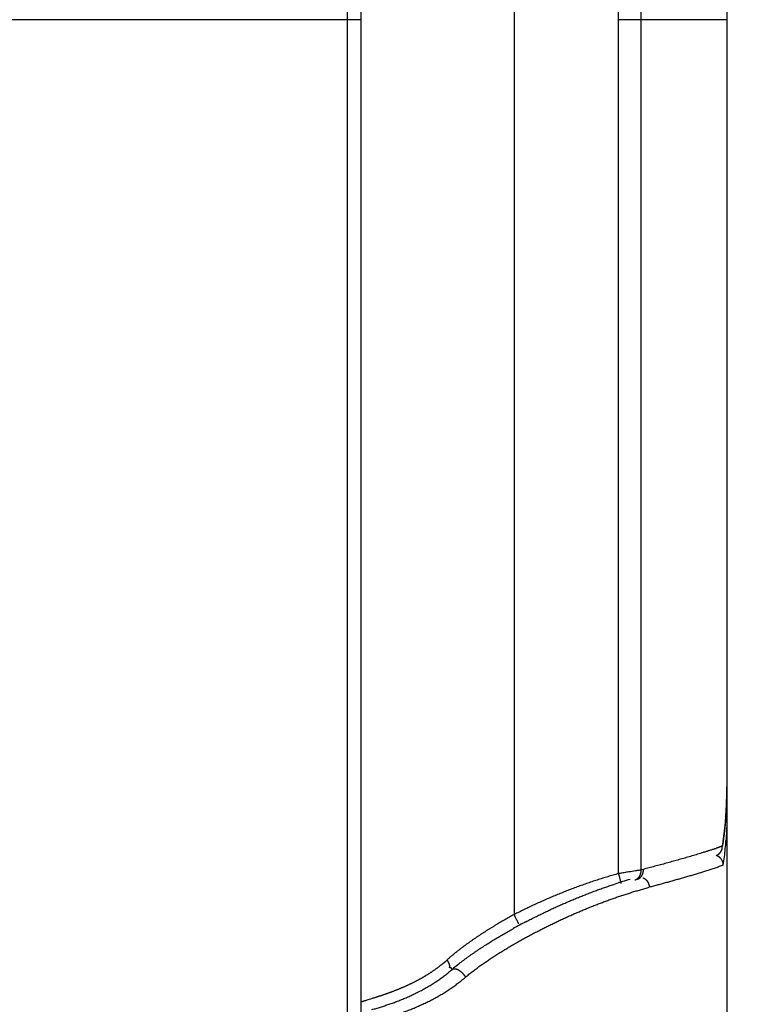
# Model space of a CAD drawing. Header units: millimetres. Extents: x 0 to 1300, y 0 to 891.
# Tile 134 of 146: x 875 to 890, y 469 to 488. Entities that reach past the tile are written whole.
import ezdxf

# ---------------------------------------------------------------- set-up
doc = ezdxf.new("R2010")
doc.units = ezdxf.units.MM
doc.header["$LTSCALE"] = 0.545669
doc.layers.add('NoLayerName_001', color=7, linetype='Continuous')
doc.layers.add('NoLayerName_008', color=7, linetype='Continuous')
doc.styles.get("Standard").update_dxf_attribs({"font": 'txt', "bigfont": 'extfont2'})
doc.dimstyles.get("Standard").update_dxf_attribs({"dimtxt": 2.5, "dimasz": 2.5, "dimexe": 1, "dimexo": 1, "dimtad": 1, "dimdec": 3, "dimzin": 0, "dimdsep": 46, "dimtxsty": 'Standard', "dimcen": 2.5, "dimadec": 3, "dimazin": 0, "dimtfac": 0.75, "dimtdec": 3, "dimtmove": 0, "dimatfit": 3, "dimfxl": 1, "dimarcsym": 0})

# ---------------------------------------------------------------- blocks, each defined once
blk = doc.blocks.new('_OPEN30')
at = {"color": 0, "linetype": 'ByBlock', "lineweight": -2}
for p, q in [((-1, 0.267949), (0, 0)), ((0, 0), (-1, -0.267949)), ((0, 0), (-1, 0))]:
    blk.add_line(p, q, dxfattribs=at)
blk = doc.blocks.new('*D102')
at = {"layer": 'Defpoints', "color": 0}
for p in [(948.819, 600), (886, 464.6), (975.297, 464.6)]:
    blk.add_point(p, dxfattribs=at)
at = {"layer": 'NoLayerName_001', "color": 0, "linetype": 'Continuous', "lineweight": 13}
for p, q in [((951.819, 600), (978.297, 600)), ((975.297, 594), (975.297, 470.6)), ((889, 464.6), (978.297, 464.6))]:
    blk.add_line(p, q, dxfattribs=at)
at = {"layer": 'NoLayerName_001', "color": 0, "lineweight": 13, "xscale": 6, "yscale": 6, "zscale": 6}
for p, rotation in [((975.297, 600), 90), ((975.297, 464.6), 270)]:
    blk.add_blockref('_OPEN30', p, dxfattribs=dict(at, rotation=rotation))
at = {"layer": 'NoLayerName_001', "color": 0, "lineweight": 13, "insert": (967.497, 532.3), "char_height": 9.6, "attachment_point": 5, "rotation": 90}
blk.add_mtext('\\W0.8593;１３６', dxfattribs=at)

msp = doc.modelspace()

# ---------------------------------------------------------------- linework, layer by layer
at = {"layer": 'NoLayerName_001', "color": 60, "linetype": 'Continuous', "lineweight": 25}
for p, q in [((881.9, 493.35), (881.9, 467.2790184)), ((884.87382039, 493.35), (884.87382039, 470.49379653)), ((881.9, 487.85), (868.1, 487.85)), ((881.63703704, 487.85), (881.63703704, 467.27566031)), ((886.90034396, 471.28880558), (886.90034396, 487.85)), ((889, 487.85), (886.90034396, 487.85)), ((887.33657257, 471.35859001), (887.33657257, 487.85)), ((889, 487.85), (889, 466.6)), ((888.97674117, 472.33754047), (888.99080008, 472.56612672)), ((888.91060496, 471.78435061), (888.91308806, 471.82328302)), ((883.63278225, 469.47695522), (883.67230981, 469.43051671))]:
    msp.add_line(p, q, dxfattribs=at)
for points in [[(888.99080008, 472.56612672), (888.99843847, 472.80264022), (888.99999995, 472.97369077)], [(888.91062811, 471.78448953), (888.9291821, 471.90380912), (888.95621337, 472.11678653), (888.97674117, 472.33754047)]]:
    msp.add_lwpolyline(points, dxfattribs=at)
for centre, radius, start, end in [((880.48687139, 472.97004508), 8.51312939, 357.121733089, 0.024528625), ((881.78393808, 472.91345393), 7.21486244, 355.213386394, 357.053347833), ((882.5634624, 472.37487703), 6.4346928, 354.588102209, 356.04910276), ((887.14502081, 476.52670378), 5.02574383, 288.751638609, 289.102359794), ((888.35742155, 473.19588234), 1.48080511, 291.539385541, 292.039400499), ((883.21432932, 472.31273822), 5.78086658, 351.467550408, 354.592812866), ((887.11760392, 471.34533563), 0.21936923, 351.682772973, 3.463943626), ((889.84779912, 462.00229841), 9.6874378, 104.751539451, 105.024084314), ((889.70082873, 462.23931031), 9.30168757, 106.100359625, 107.996338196), ((890.26836989, 460.46293039), 11.1593193, 117.599733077, 118.981569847), ((881.94853365, 471.40693176), 2.41982999, 308.828311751, 312.221422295), ((885.8914289, 466.88048496), 3.38041202, 128.804717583, 131.030831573)]:
    msp.add_arc(centre, radius, start, end, dxfattribs=at)
for points, knots in [([(881.48598789, 493.8112296), (881.50009117, 493.79066485), (881.53253328, 493.75172621), (881.55617388, 493.67950577), (881.57386352, 493.60689127), (881.58614506, 493.53300384), (881.59538772, 493.45877421), (881.60248193, 493.38428564), (881.60803506, 493.30969468), (881.61258826, 493.23503796), (881.61628023, 493.16032964), (881.61927914, 493.08558511), (881.621741, 493.01081919), (881.62384079, 492.93604446), (881.62565373, 492.8612665), (881.62720705, 492.78648628), (881.62853979, 492.7117036), (881.6300697, 492.61198922), (881.63161544, 492.48733937), (881.6332431, 492.31282238), (881.6347359, 492.08843829), (881.63610799, 491.76432447), (881.63895777, 490.34320227), (881.63697434, 489.02180432), (881.63703723, 487.85)], [0, 0, 0, 0, 0.0748084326, 0.1500538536, 0.2247884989, 0.2995761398, 0.3744171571, 0.4492225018, 0.5240128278, 0.5988042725, 0.6736022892, 0.7484074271, 0.8232157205, 0.898020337, 0.9728194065, 1.0476150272, 1.1224090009, 1.1972028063, 1.3467931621, 1.4963864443, 1.7207759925, 2.0199595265, 2.4687358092, 5.9841487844, 5.9841487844, 5.9841487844, 5.9841487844]), ([(887.33657296, 487.85), (887.33649811, 487.87810004), (887.33645826, 487.9343016), (887.3357394, 488.01860254), (887.33462494, 488.10290135), (887.33304288, 488.18719503), (887.33101111, 488.27148074), (887.32852342, 488.35575559), (887.32558006, 488.44001672), (887.32217957, 488.52426124), (887.31832093, 488.60848629), (887.314003, 488.69268898), (887.30922472, 488.77686649), (887.30398255, 488.86101588), (887.29827283, 488.94513421), (887.29209195, 489.02921857), (887.28543626, 489.11326602), (887.27830215, 489.19727364), (887.27068598, 489.2812385), (887.26258412, 489.36515769), (887.25399296, 489.44902828), (887.24490882, 489.5328473), (887.23532826, 489.6166116), (887.22524452, 489.70031738), (887.21465055, 489.78396054), (887.20353942, 489.86753693), (887.19190415, 489.95104238), (887.1797378, 490.03447276), (887.16703339, 490.1178239), (887.15378397, 490.20109165), (887.13998259, 490.28427187), (887.1256222, 490.36736027), (887.11069641, 490.45035189), (887.09519297, 490.53323975), (887.07909882, 490.61601568), (887.06240184, 490.69867151), (887.04508726, 490.78119842), (887.02715003, 490.86358994), (887.00854888, 490.94583078), (886.98937768, 491.02793867), (886.97594303, 491.08251903), (886.96930758, 491.10982842)], [0, 0, 0, 0, 0.0843004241, 0.1686038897, 0.2529099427, 0.3372181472, 0.4215280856, 0.505839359, 0.5901515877, 0.6744644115, 0.7587774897, 0.843090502, 0.9274031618, 1.0117152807, 1.0960267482, 1.1803375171, 1.264647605, 1.3489570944, 1.4332661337, 1.5175749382, 1.6018837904, 1.6861930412, 1.7705030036, 1.854813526, 1.9391244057, 2.0234355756, 2.1077471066, 2.1920592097, 2.2763722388, 2.3606866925, 2.4450032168, 2.5293226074, 2.6136454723, 2.6979706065, 2.7822963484, 2.8666213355, 2.9509445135, 3.0352651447, 3.1195828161, 3.2038974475, 3.2882093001, 3.2882093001, 3.2882093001, 3.2882093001]), ([(886.90034396, 487.85), (886.90027531, 487.87672742), (886.90023893, 487.93018543), (886.89957867, 488.01037378), (886.89855341, 488.09056518), (886.89709593, 488.17075635), (886.89522148, 488.25094412), (886.89292325, 488.33112529), (886.89020032, 488.41129669), (886.8870502, 488.49145513), (886.88347081, 488.57159743), (886.87945998, 488.65172039), (886.87501554, 488.73182083), (886.87013533, 488.81189557), (886.8648172, 488.89194142), (886.85905898, 488.97195519), (886.85285851, 489.05193371), (886.84621363, 489.13187377), (886.83912219, 489.2117722), (886.83158197, 489.29162581), (886.82359103, 489.37143149), (886.81514627, 489.4511862), (886.80624075, 489.53088667), (886.79686808, 489.6105298), (886.78702171, 489.69011249), (886.77669513, 489.76963162), (886.76588184, 489.84908409), (886.7545753, 489.92846679), (886.74276903, 490.00777663), (886.73045645, 490.08701042), (886.7176314, 490.1661645), (886.70428384, 490.24523392), (886.69040326, 490.32421301), (886.67597937, 490.40309596), (886.66100169, 490.48187692), (886.64546038, 490.56055019), (886.62934315, 490.63910949), (886.61264689, 490.71755073), (886.59533424, 490.79586161), (886.57749581, 490.87405957), (886.56499508, 490.92605017), (886.55882058, 490.95206396)], [0, 0, 0, 0, 0.0801825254, 0.1603733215, 0.2405713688, 0.3207756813, 0.4009853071, 0.4811993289, 0.5614168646, 0.6416370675, 0.7218591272, 0.8020822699, 0.8823057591, 0.962528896, 1.0427510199, 1.1229715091, 1.2031897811, 1.2834052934, 1.3636175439, 1.4438260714, 1.5240304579, 1.6042304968, 1.6844263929, 1.7646185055, 1.8448073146, 1.9249934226, 2.0051775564, 2.0853605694, 2.1655434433, 2.2457272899, 2.3259131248, 2.4061007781, 2.4862898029, 2.5664799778, 2.6466713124, 2.7268640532, 2.8070586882, 2.8872559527, 2.9674568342, 3.0476624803, 3.1278720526, 3.1278720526, 3.1278720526, 3.1278720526]), ([(888.99999966, 472.44908391), (888.9999889, 472.45000028), (888.99998303, 472.45183437), (888.99988013, 472.45458524), (888.99972193, 472.45733611), (888.99949896, 472.46008518), (888.9992147, 472.46283078), (888.99886918, 472.46557119), (888.99846333, 472.46830472), (888.99799785, 472.47102966), (888.9974735, 472.47374431), (888.99689102, 472.47644696), (888.99625116, 472.47913591), (888.99555466, 472.48180946), (888.99480228, 472.48446591), (888.99399475, 472.48710354), (888.9931328, 472.48972079), (888.99221687, 472.49231645), (888.99124848, 472.49489037), (888.99022632, 472.49744156), (888.98915901, 472.4999736), (888.98839849, 472.50163988), (888.98802434, 472.50247574)], [0, 0, 0, 0, 0.002749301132, 0.005501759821, 0.008257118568, 0.011015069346, 0.013775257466, 0.016537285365, 0.019300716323, 0.022065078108, 0.024829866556, 0.027594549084, 0.030358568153, 0.033121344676, 0.035882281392, 0.038640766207, 0.041396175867, 0.044148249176, 0.046897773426, 0.049645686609, 0.052392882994, 0.055140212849, 0.055140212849, 0.055140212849, 0.055140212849]), ([(888.97363784, 472.31140956), (888.97293512, 472.30324076), (888.97155161, 472.28690129), (888.96934475, 472.26240348), (888.96705778, 472.23791283), (888.96467549, 472.21343066), (888.96220053, 472.18895679), (888.9596308, 472.16449161), (888.95696543, 472.14003562), (888.95420325, 472.11558952), (888.95134317, 472.09115408), (888.94838407, 472.06673004), (888.94532485, 472.04231816), (888.94216439, 472.0179192), (888.93890161, 471.9935339), (888.93553536, 471.96916302), (888.93206462, 471.94480731), (888.92848796, 471.92046757), (888.92480552, 471.89614434), (888.92101151, 471.87183916), (888.91712231, 471.84754988), (888.91442172, 471.83137502), (888.91308493, 471.82328554)], [0, 0, 0, 0, 0.02459689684, 0.04919370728, 0.07379075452, 0.09838837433, 0.12298691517, 0.14758666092, 0.17218748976, 0.1967891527, 0.22139141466, 0.24599405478, 0.27059686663, 0.29519965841, 0.3198022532, 0.34440448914, 0.36900621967, 0.39360731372, 0.41820765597, 0.44280714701, 0.46740570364, 0.49200325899, 0.49200325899, 0.49200325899, 0.49200325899]), ([(889, 472.44908391), (888.99998679, 472.44045218), (888.99997977, 472.4231887), (888.99985276, 472.39729371), (888.99965485, 472.37139902), (888.99937258, 472.34550467), (888.99900832, 472.31961066), (888.99856021, 472.29371716), (888.99802738, 472.26782447), (888.99740865, 472.24193307), (888.99670293, 472.21604344), (888.99590909, 472.19015608), (888.99502603, 472.16427148), (888.99405264, 472.13839014), (888.99298779, 472.11251254), (888.99183036, 472.0866392), (888.99057932, 472.06077059), (888.98923325, 472.03490722), (888.98779217, 472.00904953), (888.98625073, 471.98319829), (888.98462361, 471.95735291), (888.98344172, 471.94012932), (888.98286293, 471.93151685)], [0, 0, 0, 0, 0.02589521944, 0.05179037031, 0.07768569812, 0.10358145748, 0.12947791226, 0.15537527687, 0.18127345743, 0.20717226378, 0.23307151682, 0.25897104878, 0.28487070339, 0.31077033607, 0.33666981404, 0.36256901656, 0.38846783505, 0.41436617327, 0.44026394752, 0.46616108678, 0.4920575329, 0.51795324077, 0.51795324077, 0.51795324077, 0.51795324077]), ([(888.76062932, 471.76772173), (888.74247507, 471.76164669), (888.70620289, 471.74938583), (888.65157366, 471.73165816), (888.59684437, 471.71424059), (888.54201371, 471.69714252), (888.487114, 471.68026973), (888.43215352, 471.66359944), (888.37713745, 471.64711638), (888.32207114, 471.63080329), (888.26695976, 471.61464353), (888.21180861, 471.59861989), (888.15662249, 471.58271675), (888.10140258, 471.56693067), (888.04615035, 471.55125721), (887.99086718, 471.53569219), (887.91711675, 471.51507762), (887.82485827, 471.48955976), (887.71404771, 471.4593021), (887.60314489, 471.42938443), (887.49217099, 471.39973486), (887.41812249, 471.38021876), (887.38110687, 471.37042953)], [0, 0, 0, 0, 0.0574312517, 0.1148636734, 0.1722978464, 0.2297328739, 0.287166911, 0.3445996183, 0.4020315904, 0.4594632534, 0.5168948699, 0.5743265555, 0.6317583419, 0.6891903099, 0.746622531, 0.8040550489, 0.8614878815, 0.9763543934, 1.0912217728, 1.2060893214, 1.3209560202, 1.4358205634, 1.4358205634, 1.4358205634, 1.4358205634]), ([(888.9010854, 471.81848865), (888.89924563, 471.81776601), (888.89556792, 471.81631607), (888.89004035, 471.81416919), (888.88450698, 471.8120373), (888.87896716, 471.80992216), (888.87342185, 471.80782142), (888.8678713, 471.80573454), (888.86231572, 471.80366104), (888.85675532, 471.80160043), (888.8511903, 471.79955221), (888.84562088, 471.79751589), (888.84004726, 471.79549099), (888.83446966, 471.793477), (888.8270278, 471.79080561), (888.81771661, 471.7874911), (888.80653038, 471.78355009), (888.79719995, 471.78029068), (888.79159708, 471.77834849), (888.78972974, 471.77770036)], [0, 0, 0, 0, 0.00592979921, 0.01185962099, 0.01778947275, 0.02371934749, 0.02964922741, 0.03557911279, 0.04150901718, 0.04743895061, 0.05336891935, 0.05929892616, 0.06522897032, 0.07115904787, 0.0770891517, 0.08894939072, 0.10080957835, 0.11266955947, 0.1185994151, 0.1185994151, 0.1185994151, 0.1185994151]), ([(888.846579, 471.67135241), (888.84823573, 471.67280221), (888.85159026, 471.67566084), (888.85639372, 471.68021118), (888.86105825, 471.68491406), (888.8655528, 471.68979075), (888.86987758, 471.69482639), (888.87402442, 471.70001582), (888.87798737, 471.70535129), (888.88175991, 471.71082575), (888.88533563, 471.71643194), (888.88870817, 471.72216269), (888.89187105, 471.72801095), (888.89482232, 471.73396738), (888.89756034, 471.74002288), (888.90008339, 471.74616841), (888.90238998, 471.75239488), (888.90447776, 471.75869338), (888.90634763, 471.7650544), (888.90798838, 471.7714706), (888.90943382, 471.77792662), (888.91017863, 471.78227031), (888.910578, 471.78443527)], [0, 0, 0, 0, 0.00660454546, 0.01321906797, 0.01984239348, 0.02647324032, 0.03311026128, 0.03975208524, 0.04639735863, 0.05304478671, 0.05969317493, 0.06634147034, 0.0729889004, 0.07963513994, 0.08627973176, 0.09292197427, 0.09956095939, 0.10619561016, 0.11282471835, 0.11944698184, 0.12606104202, 0.13266552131, 0.13266552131, 0.13266552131, 0.13266552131]), ([(888.93121489, 471.45503317), (888.93095536, 471.45906065), (888.93062197, 471.46714765), (888.92899594, 471.47920841), (888.92671793, 471.49120061), (888.92368172, 471.50306932), (888.91993759, 471.514768), (888.91549358, 471.52624781), (888.91036905, 471.53746053), (888.90458012, 471.54835766), (888.898144, 471.55889091), (888.89107635, 471.5690115), (888.883397, 471.57867282), (888.87515083, 471.58784929), (888.86637904, 471.59651563), (888.85712322, 471.60464684), (888.84742504, 471.61221849), (888.83732511, 471.61920345), (888.82686779, 471.62558457), (888.81608336, 471.63130739), (888.8050542, 471.63645561), (888.79744724, 471.63922485), (888.79368523, 471.64068822)], [0, 0, 0, 0, 0.01210751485, 0.02426465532, 0.03646828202, 0.04871302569, 0.06099196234, 0.07329726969, 0.08562086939, 0.0979550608, 0.11029315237, 0.12263009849, 0.1349638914, 0.14729451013, 0.15961969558, 0.17193498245, 0.18423426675, 0.19651036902, 0.20875559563, 0.22096230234, 0.23312346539, 0.24523326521, 0.24523326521, 0.24523326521, 0.24523326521]), ([(888.79765975, 471.64138343), (888.79882931, 471.6418931), (888.80117746, 471.64289622), (888.80465686, 471.6445033), (888.80811163, 471.64617191), (888.81153492, 471.64791209), (888.81492594, 471.64971991), (888.81828225, 471.6515952), (888.82160185, 471.65353677), (888.82488264, 471.65554372), (888.82812253, 471.65761507), (888.83131946, 471.6597498), (888.83447121, 471.66194713), (888.83757626, 471.66420541), (888.84063036, 471.66652624), (888.84363948, 471.668899), (888.84559549, 471.67053993), (888.846579, 471.67135241)], [0, 0, 0, 0, 0.003827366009, 0.007659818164, 0.011496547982, 0.015336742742, 0.019179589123, 0.023024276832, 0.026870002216, 0.030715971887, 0.03456140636, 0.038405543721, 0.042247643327, 0.046086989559, 0.049922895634, 0.053754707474, 0.05758180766, 0.05758180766, 0.05758180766, 0.05758180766]), ([(887.33657257, 471.35859001), (887.32203555, 471.35623962), (887.28569847, 471.35032912), (887.2056958, 471.33770562), (887.11113665, 471.32285501), (887.00935509, 471.30653763), (886.94394245, 471.29593485), (886.90761052, 471.28999293), (886.90034396, 471.28880558)], [0, 0, 0, 0, 0.04417741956, 0.11044371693, 0.24297684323, 0.33133201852, 0.41968708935, 0.4417758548, 0.4417758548, 0.4417758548, 0.4417758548]), ([(887.2558465, 471.17720806), (887.25899506, 471.17816537), (887.26534943, 471.17993397), (887.27460143, 471.18348467), (887.28365603, 471.18754292), (887.29244429, 471.19218044), (887.30093388, 471.19734369), (887.30908379, 471.20301373), (887.31685991, 471.20916648), (887.32424208, 471.21577312), (887.33121618, 471.22280789), (887.33776891, 471.23024592), (887.34388693, 471.23806238), (887.34955715, 471.24623237), (887.35476532, 471.25473119), (887.35951013, 471.26352584), (887.36379212, 471.27258329), (887.36761143, 471.28187081), (887.37096825, 471.29135562), (887.37386277, 471.30100499), (887.37629501, 471.3107862), (887.37826544, 471.32066655), (887.37977267, 471.33061328), (887.38082215, 471.3405939), (887.38139385, 471.35057487), (887.3815621, 471.36052665), (887.38122071, 471.36713438), (887.38110685, 471.37042953)], [0, 0, 0, 0, 0.00987264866, 0.0197732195, 0.02969462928, 0.03962772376, 0.04956198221, 0.05948620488, 0.06939339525, 0.07929110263, 0.08918859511, 0.09909357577, 0.10901240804, 0.11895034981, 0.12891181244, 0.13889980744, 0.14891463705, 0.15895401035, 0.16901338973, 0.17908632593, 0.18916477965, 0.19923942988, 0.20929997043, 0.21933539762, 0.22933429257, 0.23928510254, 0.24917642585, 0.24917642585, 0.24917642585, 0.24917642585]), ([(887.30430858, 471.23284303), (887.30509606, 471.2340542), (887.30669231, 471.23646309), (887.30895962, 471.24015841), (887.31114991, 471.24390094), (887.31324885, 471.24769827), (887.31525928, 471.25154658), (887.31717943, 471.25544473), (887.31900987, 471.25938979), (887.32075062, 471.26337888), (887.3224018, 471.26740901), (887.32396351, 471.27147722), (887.32543583, 471.27558051), (887.32681887, 471.27971593), (887.32811272, 471.28388048), (887.32931745, 471.28807121), (887.33043324, 471.29228511), (887.3314599, 471.29651927), (887.33239853, 471.30077055), (887.33324551, 471.30503654), (887.33401476, 471.30931216), (887.33444185, 471.31217462), (887.3346659, 471.31360306)], [0, 0, 0, 0, 0.00433401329, 0.008668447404, 0.013004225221, 0.017342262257, 0.021683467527, 0.026028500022, 0.030377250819, 0.034729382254, 0.039084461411, 0.043441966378, 0.047801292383, 0.052161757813, 0.056522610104, 0.0608830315, 0.06524214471, 0.069599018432, 0.073952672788, 0.078302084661, 0.082646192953, 0.086983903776, 0.086983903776, 0.086983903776, 0.086983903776]), ([(888.93121322, 471.45503382), (888.91798621, 471.44965929), (888.89163747, 471.43863588), (888.85146707, 471.42374069), (888.81117119, 471.40921159), (888.77070607, 471.39516297), (888.73013749, 471.3814243), (888.68948657, 471.36793074), (888.64876001, 471.35466528), (888.60796616, 471.34160461), (888.56711289, 471.32872707), (888.52620816, 471.31601059), (888.48525996, 471.30343313), (888.44427609, 471.29097292), (888.40326444, 471.27860687), (888.3622269, 471.26633008), (888.32116452, 471.25413935), (888.2800784, 471.24203096), (888.22526684, 471.2259915), (888.15669809, 471.20612989), (888.07433751, 471.18256791), (887.991908, 471.1592477), (887.90941651, 471.13614625), (887.82686631, 471.11325387), (887.74426199, 471.09055643), (887.66160576, 471.06804855), (887.57890803, 471.04569424), (887.52373492, 471.03094551), (887.49615363, 471.02355191)], [0, 0, 0, 0, 0.0428317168, 0.0856717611, 0.1285077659, 0.1713399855, 0.2141713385, 0.2570027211, 0.2998349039, 0.3426683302, 0.3855030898, 0.4283389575, 0.4711754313, 0.5140117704, 0.5568471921, 0.599681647, 0.6425153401, 0.6853484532, 0.7281811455, 0.8138457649, 0.8995100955, 0.9851746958, 1.0708397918, 1.1565053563, 1.242171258, 1.3278372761, 1.4135031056, 1.4991683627, 1.4991683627, 1.4991683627, 1.4991683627]), ([(886.90034396, 471.28880558), (886.86535415, 471.27903196), (886.79528336, 471.25979221), (886.69069521, 471.22907947), (886.58641736, 471.19729493), (886.48251146, 471.16426714), (886.37896829, 471.13008037), (886.27579764, 471.09475036), (886.17300418, 471.0583112), (886.07059398, 471.02079207), (885.96857273, 470.98222346), (885.86694584, 470.94263538), (885.76571688, 470.90205715), (885.66489439, 470.86049924), (885.56448525, 470.81797165), (885.46449613, 470.77448396), (885.36493322, 470.73004668), (885.26580447, 470.68466686), (885.16711129, 470.63836446), (885.06887946, 470.59111127), (884.97104382, 470.54305887), (884.90626406, 470.51014336), (884.87382039, 470.49379653)], [0, 0, 0, 0, 0.1089875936, 0.217987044, 0.3269997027, 0.4360259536, 0.5450652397, 0.6541160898, 0.7631761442, 0.8722421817, 0.981310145, 1.0903751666, 1.1994327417, 1.308482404, 1.4175246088, 1.5265596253, 1.6355875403, 1.744608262, 1.8536215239, 1.962626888, 2.0716237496, 2.1806113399, 2.1806113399, 2.1806113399, 2.1806113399]), ([(886.95123078, 471.09585671), (886.95102077, 471.09689076), (886.9505692, 471.09885698), (886.95017295, 471.10191483), (886.94925116, 471.10483062), (886.94853139, 471.10784499), (886.94782358, 471.11082219), (886.94708622, 471.11378831), (886.94504521, 471.12171609), (886.94249474, 471.13163121), (886.93860428, 471.14648458), (886.93415915, 471.1633067), (886.92811161, 471.18605647), (886.92015922, 471.21571071), (886.91082992, 471.25029425), (886.9038338, 471.27596699), (886.90034396, 471.28880558)], [0, 0, 0, 0, 0.00316549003, 0.00605047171, 0.00922577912, 0.01231418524, 0.01534929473, 0.01840588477, 0.02148330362, 0.03990809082, 0.04911955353, 0.06754650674, 0.09210659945, 0.11973907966, 0.15965252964, 0.19956585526, 0.19956585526, 0.19956585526, 0.19956585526]), ([(887.21363652, 471.16582917), (887.21546667, 471.16637822), (887.21914561, 471.16742643), (887.22457285, 471.16930475), (887.22994184, 471.17136177), (887.23523508, 471.17362605), (887.24044746, 471.176084), (887.24557053, 471.17873333), (887.25059673, 471.18156871), (887.25551826, 471.18458565), (887.26032741, 471.18777941), (887.26501648, 471.19114553), (887.2695785, 471.19467932), (887.27400966, 471.19837302), (887.27830643, 471.2022195), (887.28246537, 471.20621162), (887.28648317, 471.21034217), (887.29035591, 471.21460432), (887.29408193, 471.21898974), (887.29765119, 471.22349579), (887.30108483, 471.22809856), (887.30322201, 471.23127116), (887.30430858, 471.23284303)], [0, 0, 0, 0, 0.00573221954, 0.01147319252, 0.01722220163, 0.02297829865, 0.02874034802, 0.03450706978, 0.04027708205, 0.04604894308, 0.05182119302, 0.05759239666, 0.06336165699, 0.0691291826, 0.07489503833, 0.0806589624, 0.08642039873, 0.09217852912, 0.09793230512, 0.10368047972, 0.10942163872, 0.11515423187, 0.11515423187, 0.11515423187, 0.11515423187]), ([(887.37036457, 471.20931724), (887.37130629, 471.20892128), (887.37319542, 471.20814098), (887.37599961, 471.20689884), (887.37878648, 471.2056143), (887.38155197, 471.20428045), (887.38429611, 471.20290018), (887.38701781, 471.20147375), (887.38971631, 471.20000214), (887.39239074, 471.19848612), (887.39504027, 471.19692653), (887.39766406, 471.1953242), (887.40026127, 471.19367993), (887.40283105, 471.19199455), (887.40537256, 471.19026889), (887.40788497, 471.18850375), (887.4103675, 471.18669995), (887.41281951, 471.18485799), (887.41524114, 471.18297881), (887.41763108, 471.18106125), (887.41999424, 471.17911135), (887.42153963, 471.17777607), (887.42231608, 471.17711284)], [0, 0, 0, 0, 0.00306473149, 0.006131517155, 0.009200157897, 0.012270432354, 0.015342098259, 0.018414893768, 0.021488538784, 0.024562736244, 0.027637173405, 0.0307115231, 0.033785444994, 0.036858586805, 0.039930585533, 0.043001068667, 0.046069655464, 0.049136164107, 0.052201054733, 0.055264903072, 0.058328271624, 0.061391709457, 0.061391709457, 0.061391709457, 0.061391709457]), ([(887.42231608, 471.17711284), (887.42446348, 471.17516564), (887.42882469, 471.17133534), (887.43499507, 471.1651797), (887.44094122, 471.15879147), (887.4466154, 471.15214084), (887.45202073, 471.14525497), (887.45714669, 471.13814571), (887.46198642, 471.13082903), (887.46653203, 471.12331978), (887.47077596, 471.11563309), (887.47471054, 471.10778382), (887.47832869, 471.09978635), (887.48162754, 471.091656), (887.48460441, 471.08340727), (887.48725663, 471.07505455), (887.48958187, 471.06661225), (887.49157646, 471.05809468), (887.49324169, 471.0495165), (887.49456041, 471.04089111), (887.49558399, 471.03223658), (887.49593417, 471.0264428), (887.49615051, 471.02355191)], [0, 0, 0, 0, 0.00869635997, 0.01740757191, 0.02613352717, 0.03487340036, 0.04362575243, 0.05238863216, 0.06115967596, 0.06993620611, 0.07871532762, 0.08749402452, 0.09626984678, 0.10504197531, 0.11380957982, 0.12257153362, 0.13132648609, 0.14007293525, 0.14880930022, 0.15753399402, 0.16624549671, 0.17494242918, 0.17494242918, 0.17494242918, 0.17494242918]), ([(885.09834757, 470.35238318), (885.12615864, 470.36680121), (885.18170223, 470.39579524), (885.26550577, 470.43834718), (885.34960192, 470.48033056), (885.43403936, 470.52163685), (885.51880032, 470.56228539), (885.60388481, 470.60226122), (885.68928808, 470.64155861), (885.77500668, 470.68016933), (885.86103678, 470.71808584), (885.9473747, 470.75530031), (886.03401629, 470.79180536), (886.12095764, 470.8275913), (886.20819673, 470.86264178), (886.29573073, 470.8969409), (886.38355656, 470.93047336), (886.47167221, 470.96322064), (886.56007162, 470.99517651), (886.64876379, 471.02628886), (886.73770156, 471.05667671), (886.79726721, 471.07610649), (886.82701458, 471.08592457)], [0, 0, 0, 0, 0.0939787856, 0.1879653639, 0.2819585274, 0.3759571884, 0.469960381, 0.5639672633, 0.65797712, 0.7519893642, 0.8460035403, 0.9400193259, 1.0340365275, 1.1280543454, 1.2220708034, 1.3160841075, 1.4100928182, 1.5040958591, 1.5980925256, 1.6920824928, 1.7860658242, 1.8800429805, 1.8800429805, 1.8800429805, 1.8800429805]), ([(886.98564405, 470.87123538), (887.01380838, 470.88036069), (887.0700753, 470.89879843), (887.15483445, 470.9253286), (887.23979892, 470.95117088), (887.32501402, 470.97615178), (887.41042938, 471.00042037), (887.46759853, 471.01577274), (887.49615363, 471.02355191)], [0, 0, 0, 0, 0.088817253, 0.17762977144, 0.26643647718, 0.35523673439, 0.44403036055, 0.53281763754, 0.53281763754, 0.53281763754, 0.53281763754]), ([(883.9296915, 469.27841467), (883.95240036, 469.29739311), (883.9974592, 469.33579688), (884.0672379, 469.39075136), (884.13800591, 469.44441932), (884.20975956, 469.49676169), (884.28226365, 469.54803514), (884.35547248, 469.59827989), (884.42930708, 469.64759468), (884.50370114, 469.69606472), (884.57862437, 469.74372039), (884.65404684, 469.79059127), (884.72993853, 469.83670714), (884.8062694, 469.88209788), (884.88300977, 469.92679278), (884.96012952, 469.97082399), (885.03760659, 470.01421464), (885.11542978, 470.05697324), (885.19358737, 470.09911191), (885.27206812, 470.14064204), (885.35086079, 470.18157508), (885.42995386, 470.22192315), (885.50933752, 470.26169579), (885.58901039, 470.3008864), (885.66897034, 470.33949003), (885.7492155, 470.37750135), (885.82974396, 470.41491506), (885.91055348, 470.45172599), (885.99164169, 470.48792764), (886.07300681, 470.52351047), (886.15464644, 470.55846514), (886.23655815, 470.59278222), (886.31873955, 470.62645226), (886.4011882, 470.65946587), (886.48390175, 470.69181348), (886.56687759, 470.72348623), (886.65011404, 470.75447249), (886.73360583, 470.78477109), (886.81735993, 470.8143413), (886.90133472, 470.84328518), (886.95756136, 470.86185847), (886.98564405, 470.87123538)], [0, 0, 0, 0, 0.0887854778, 0.1775904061, 0.2664125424, 0.3552280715, 0.444023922, 0.532810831, 0.6215965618, 0.7103849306, 0.7991779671, 0.8879764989, 0.9767800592, 1.0655869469, 1.1543942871, 1.2431981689, 1.3319967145, 1.4207914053, 1.509583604, 1.5983743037, 1.6871641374, 1.7759533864, 1.8647422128, 1.9535311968, 2.0423210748, 2.1311126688, 2.2199068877, 2.3087047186, 2.3975064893, 2.4863113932, 2.5751186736, 2.6639277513, 2.7527382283, 2.8415498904, 2.9303627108, 3.0191768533, 3.1079926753, 3.1968107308, 3.2856314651, 3.3744532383, 3.4632737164, 3.4632737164, 3.4632737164, 3.4632737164]), ([(884.87382039, 470.49379653), (884.85850013, 470.4854164), (884.82782734, 470.46871389), (884.78200857, 470.44331192), (884.73630818, 470.41769581), (884.69075092, 470.39182424), (884.6453358, 470.36570305), (884.60006874, 470.33932539), (884.55495381, 470.31268789), (884.50999571, 470.28578609), (884.4651987, 470.25861662), (884.42056626, 470.2311777), (884.37610211, 470.20346732), (884.33180994, 470.17548359), (884.28769344, 470.14722453), (884.24375625, 470.11868832), (884.20000229, 470.08987268), (884.15643445, 470.06077697), (884.1130632, 470.03138932), (884.06990151, 470.00169444), (884.0269618, 469.97167797), (883.98425667, 469.94132529), (883.94179859, 469.91062195), (883.89960043, 469.879553), (883.85767457, 469.84810615), (883.81604171, 469.81626316), (883.77474003, 469.78398858), (883.73380945, 469.75124913), (883.69328275, 469.71801962), (883.65322209, 469.68424224), (883.61357953, 469.64998168), (883.58767162, 469.62655704), (883.57465341, 469.61491845)], [0, 0, 0, 0, 0.0523873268, 0.1047761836, 0.1571661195, 0.209556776, 0.2619478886, 0.3143392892, 0.3667309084, 0.4191227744, 0.471514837, 0.523906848, 0.5762986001, 0.6286899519, 0.6810808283, 0.7334712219, 0.7858611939, 0.8382508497, 0.8906402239, 0.9430295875, 0.9954196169, 1.0478114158, 1.1002065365, 1.1526070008, 1.205015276, 1.2574307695, 1.3098477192, 1.3622612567, 1.4146681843, 1.4670671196, 1.5194586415, 1.5718454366, 1.5718454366, 1.5718454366, 1.5718454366]), ([(884.96285423, 470.31561994), (884.96215629, 470.31718553), (884.96085571, 470.32033292), (884.95868641, 470.32429423), (884.95720594, 470.32799459), (884.95567688, 470.33138004), (884.95384903, 470.33513066), (884.95107951, 470.340646), (884.94823254, 470.3462314), (884.94482236, 470.35305449), (884.94157832, 470.35960577), (884.93772126, 470.36741399), (884.93315357, 470.37657027), (884.92188359, 470.39897784), (884.90592041, 470.43062707), (884.88788952, 470.4661762), (884.87783879, 470.48590258), (884.87382039, 470.49379653)], [0, 0, 0, 0, 0.00514232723, 0.01020802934, 0.0135224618, 0.0170892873, 0.02135110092, 0.02603815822, 0.03560434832, 0.04015822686, 0.04892161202, 0.05753574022, 0.06628495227, 0.07961863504, 0.13278200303, 0.17262617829, 0.19919980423, 0.19919980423, 0.19919980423, 0.19919980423]), ([(883.77303294, 469.51479397), (883.78659925, 469.52559947), (883.81364005, 469.54732838), (883.854759, 469.57921954), (883.89617882, 469.61072283), (883.93793492, 469.64178553), (883.97998409, 469.67245321), (884.02230458, 469.70274468), (884.0648685, 469.73268822), (884.1076572, 469.76230322), (884.1506606, 469.79160038), (884.1938682, 469.82059297), (884.23726988, 469.84929383), (884.28085551, 469.87771585), (884.32461479, 469.90587213), (884.36853802, 469.93377484), (884.41262146, 469.9614267), (884.45686083, 469.98883109), (884.50125198, 470.0159912), (884.54579071, 470.04291027), (884.59047289, 470.0695915), (884.63529421, 470.09603826), (884.68025088, 470.12225315), (884.72533735, 470.14824182), (884.77055448, 470.17399843), (884.81587931, 470.19956001), (884.84621282, 470.21638978), (884.86136434, 470.22483073)], [0, 0, 0, 0, 0.0520310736, 0.1040654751, 0.1561040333, 0.2081464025, 0.2601911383, 0.3122357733, 0.3642769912, 0.4163136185, 0.4683473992, 0.5203799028, 0.5724123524, 0.6244456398, 0.6764803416, 0.7285167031, 0.7805546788, 0.8325941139, 0.8846347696, 0.9366763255, 0.9887183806, 1.0407604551, 1.0928019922, 1.1448423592, 1.1968808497, 1.2489166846, 1.3009490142, 1.3009490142, 1.3009490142, 1.3009490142]), ([(883.61593347, 469.46261529), (883.61737791, 469.46418607), (883.6205406, 469.46707633), (883.62356086, 469.47282524), (883.62556096, 469.47904076), (883.62654302, 469.48574755), (883.62671057, 469.4927659), (883.62619157, 469.4999775), (883.62512555, 469.50724222), (883.62364385, 469.51442101), (883.62187757, 469.52139307), (883.61991894, 469.52809795), (883.61778332, 469.53452697), (883.61548362, 469.54072253), (883.61302892, 469.54673227), (883.61042891, 469.55260402), (883.60769327, 469.55838579), (883.60483184, 469.56412382), (883.60186271, 469.56985462), (883.59878628, 469.57558674), (883.59560574, 469.5813125), (883.59232736, 469.58702104), (883.58895683, 469.59270114), (883.58550106, 469.59834239), (883.5819626, 469.60393144), (883.5783603, 469.60946597), (883.57588267, 469.61309867), (883.57465582, 469.61491845)], [0, 0, 0, 0, 0.00640185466, 0.01272234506, 0.01919838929, 0.02594328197, 0.03297089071, 0.04022574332, 0.04760681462, 0.05498355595, 0.06220649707, 0.06917839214, 0.07593439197, 0.08252543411, 0.08900050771, 0.09540646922, 0.10178800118, 0.10818772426, 0.11464122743, 0.12115022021, 0.12770355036, 0.13429001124, 0.14089838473, 0.1475174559, 0.15413602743, 0.16074293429, 0.16732705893, 0.16732705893, 0.16732705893, 0.16732705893]), ([(882.11546582, 468.65063027), (882.14353956, 468.65869083), (882.19977892, 468.67453383), (882.2836584, 468.6999882), (882.36721425, 468.72654962), (882.45034513, 468.75446451), (882.53301338, 468.78375553), (882.61516429, 468.81450536), (882.69674768, 468.84678059), (882.77771216, 468.88065216), (882.85800661, 468.91618987), (882.93757723, 468.95346254), (883.01635337, 468.99253065), (883.09424816, 469.03343343), (883.17115618, 469.07620101), (883.24696669, 469.12086197), (883.32157082, 469.16744268), (883.39485271, 469.21597773), (883.46672244, 469.26647135), (883.53699322, 469.319041), (883.60583919, 469.37338221), (883.65001654, 469.41164608), (883.67231073, 469.4305157)], [0, 0, 0, 0, 0.0876240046, 0.1752793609, 0.2629553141, 0.3506447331, 0.438344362, 0.5260550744, 0.6137821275, 0.7015354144, 0.7893297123, 0.8771849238, 0.9651175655, 1.0531023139, 1.1411031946, 1.2290897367, 1.3170373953, 1.4049279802, 1.4927501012, 1.5804996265, 1.6681801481, 1.7558034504, 1.7558034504, 1.7558034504, 1.7558034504]), ([(883.46574003, 469.52181586), (883.4607076, 469.51779096), (883.45066411, 469.50971332), (883.43546698, 469.49776096), (883.42019207, 469.48590535), (883.40482678, 469.4741638), (883.3893766, 469.46253109), (883.37384216, 469.45100803), (883.3582254, 469.43959383), (883.34252788, 469.42828811), (883.3267513, 469.41709039), (883.31089731, 469.40600022), (883.29496756, 469.39501713), (883.27896372, 469.38414067), (883.26288743, 469.37337037), (883.24674037, 469.36270578), (883.23052418, 469.35214643), (883.21424052, 469.34169187), (883.19789106, 469.33134164), (883.18147745, 469.32109527), (883.16500133, 469.3109523), (883.14846421, 469.30091216), (883.13186735, 469.29097426), (883.11521181, 469.28113787), (883.09849861, 469.27140227), (883.08172876, 469.2617667), (883.06490325, 469.25223042), (883.0480231, 469.24279268), (883.03108931, 469.23345274), (883.0141029, 469.22420985), (882.99706487, 469.21506327), (882.97997622, 469.20601225), (882.96283798, 469.19705605), (882.94565113, 469.18819391), (882.92841669, 469.17942512), (882.9111357, 469.17074885), (882.89380903, 469.16216463), (882.87643817, 469.15367072), (882.85902235, 469.14527007), (882.84156902, 469.13694805), (882.829893, 469.13148601), (882.82406009, 469.12874426)], [0, 0, 0, 0, 0.01933200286, 0.0386658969, 0.05800171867, 0.07733947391, 0.09667913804, 0.11602065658, 0.13536394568, 0.15470889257, 0.17405535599, 0.19340316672, 0.21275212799, 0.23210201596, 0.25145258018, 0.27080354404, 0.29015460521, 0.3095054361, 0.32885568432, 0.34820497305, 0.36755290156, 0.38689909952, 0.40624361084, 0.42558666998, 0.44492849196, 0.46426927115, 0.48360918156, 0.50294837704, 0.52228699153, 0.54162513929, 0.56096291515, 0.58030039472, 0.5996376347, 0.61897467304, 0.63831152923, 0.65764820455, 0.67698468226, 0.69632092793, 0.71565688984, 0.73499255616, 0.75432802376, 0.75432802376, 0.75432802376, 0.75432802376]), ([(883.67230655, 469.43052053), (883.67455824, 469.43206714), (883.67892253, 469.43541652), (883.68640797, 469.43896544), (883.69421028, 469.44168735), (883.70228325, 469.44344846), (883.71046918, 469.44435408), (883.71869447, 469.44449247), (883.72689711, 469.44396501), (883.73503514, 469.44286521), (883.74308025, 469.44124986), (883.75101865, 469.4391757), (883.75884009, 469.43669781), (883.76653925, 469.4338727), (883.77411233, 469.43073748), (883.78155638, 469.42731418), (883.7888728, 469.42362678), (883.79606259, 469.419698), (883.80312858, 469.41555157), (883.81007202, 469.41120357), (883.81689096, 469.40666104), (883.82358537, 469.40193209), (883.83015505, 469.39702434), (883.83659985, 469.39194554), (883.84291961, 469.3867034), (883.84911417, 469.38130562), (883.85518338, 469.37575992), (883.86112706, 469.37007401), (883.86694507, 469.3642556), (883.87263718, 469.35831229), (883.87820385, 469.3522519), (883.88364048, 469.34607702), (883.88894177, 469.3397894), (883.89410263, 469.33339088), (883.89911806, 469.32688338), (883.90398247, 469.32026841), (883.90869268, 469.31354899), (883.91323631, 469.30672261), (883.91763545, 469.29980726), (883.9204016, 469.29509754), (883.92180498, 469.29275597)], [0, 0, 0, 0, 0.00819504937, 0.01644237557, 0.02471450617, 0.03295454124, 0.0411690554, 0.0493849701, 0.05760184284, 0.06580503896, 0.07400280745, 0.08220377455, 0.09040767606, 0.09860708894, 0.10679977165, 0.11499047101, 0.12318182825, 0.13137419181, 0.13956590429, 0.14775652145, 0.15594827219, 0.16414304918, 0.17234222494, 0.18054667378, 0.1887567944, 0.19697253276, 0.20519340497, 0.21341852, 0.22164660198, 0.22987601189, 0.2381048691, 0.24633175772, 0.2545556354, 0.2627756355, 0.2709910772, 0.27920147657, 0.2874065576, 0.29560626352, 0.30380076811, 0.31199048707, 0.31199048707, 0.31199048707, 0.31199048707]), ([(882.27122284, 468.45750918), (882.30108903, 468.46595506), (882.36091844, 468.4825488), (882.45015654, 468.50924966), (882.53905392, 468.53713273), (882.62750418, 468.56645949), (882.71546819, 468.59725147), (882.80288877, 468.6295945), (882.88971355, 468.66355721), (882.97588888, 468.69921288), (883.06136139, 468.73663357), (883.1460747, 468.77589024), (883.22995492, 468.81704512), (883.31291255, 468.86013693), (883.39483952, 468.90519557), (883.47562272, 468.95224955), (883.55515098, 469.00132506), (883.63330592, 469.0524569), (883.70999595, 469.10564804), (883.78502944, 469.16102023), (883.8585875, 469.21825258), (883.90584872, 469.25854407), (883.9296915, 469.27841467)], [0, 0, 0, 0, 0.093112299, 0.1862578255, 0.2794253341, 0.3726073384, 0.4658003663, 0.5590052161, 0.6522272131, 0.7454764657, 0.8387681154, 0.9321225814, 1.0255559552, 1.1190415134, 1.2125429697, 1.3060295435, 1.3994763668, 1.4928649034, 1.5861833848, 1.6794272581, 1.7725996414, 1.8657117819, 1.8657117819, 1.8657117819, 1.8657117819]), ([(883.92180498, 469.29275597), (883.92314961, 469.29038177), (883.9258983, 469.28566724), (883.92840729, 469.2808209), (883.92969149, 469.27841467)], [0, 0, 0, 0, 0.008185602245, 0.016368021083, 0.016368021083, 0.016368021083, 0.016368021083]), ([(882.82406009, 469.12874426), (882.81821365, 469.12603158), (882.80653049, 469.12058517), (882.78894737, 469.11254189), (882.77133063, 469.10457271), (882.75367486, 469.09669018), (882.73598277, 469.08888947), (882.71825486, 469.08117042), (882.70049225, 469.07353159), (882.68269586, 469.06597192), (882.66486669, 469.05849022), (882.64700572, 469.05108536), (882.62911392, 469.04375616), (882.61119226, 469.03650149), (882.59324172, 469.02932018), (882.5752632, 469.02221105), (882.5572575, 469.01517279), (882.53922537, 469.00820398), (882.52116748, 469.00130318), (882.50308452, 468.99446899), (882.48497718, 468.98769998), (882.46684613, 468.98099471), (882.44869208, 468.97435176), (882.43051567, 468.96776998), (882.41231751, 468.9612483), (882.39409823, 468.95478564), (882.37585848, 468.94838092), (882.35759888, 468.94203305), (882.33932003, 468.935741), (882.32102261, 468.92950338), (882.30270733, 468.92331854), (882.2843749, 468.91718488), (882.266026, 468.91110078), (882.24766132, 468.90506462), (882.22928152, 468.89907478), (882.21088757, 468.89312861), (882.19248041, 468.88722335), (882.17406094, 468.88135642), (882.14948668, 468.87358075), (882.09414629, 468.85623923), (882.04489528, 468.84101591), (882.00797383, 468.82954462)], [0, 0, 0, 0, 0.01933536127, 0.03867068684, 0.05800602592, 0.07734140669, 0.09667683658, 0.1160123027, 0.13534777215, 0.15468319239, 0.1740184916, 0.19335357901, 0.21268834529, 0.23202266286, 0.25135638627, 0.27068937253, 0.29002167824, 0.30935347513, 0.32868491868, 0.34801614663, 0.36734727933, 0.38667842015, 0.40600964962, 0.42534098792, 0.44467242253, 0.46400392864, 0.48333546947, 0.50266699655, 0.5219984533, 0.5413298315, 0.56066116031, 0.57999245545, 0.59932371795, 0.61865493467, 0.63798609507, 0.65731724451, 0.67664842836, 0.69597967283, 0.71531098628, 0.75397364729, 0.86996095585, 0.86996095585, 0.86996095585, 0.86996095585]), ([(882.00797383, 468.82954462), (882.00182642, 468.82761074), (881.9895244, 468.82376699), (881.9711225, 468.81785989), (881.95271388, 468.81191499), (881.93454065, 468.80543556), (881.91603814, 468.7996534), (881.90546206, 468.79225662), (881.9, 468.78902277)], [0, 0, 0, 0, 0.01933325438, 0.03866322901, 0.05798957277, 0.07733224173, 0.09665381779, 0.11569659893, 0.11569659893, 0.11569659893, 0.11569659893])]:
    msp.add_open_spline(points, degree=3, knots=knots, dxfattribs=at)
at = {"layer": 'NoLayerName_008', "color": 60, "linetype": 'Continuous', "lineweight": 25}
msp.add_line((889, 472.97374427), (889, 472.44908391), dxfattribs=at)
msp.add_open_spline([(887, 493.85), (887.03488614, 493.84723243), (887.10592427, 493.845612), (887.21121916, 493.81860974), (887.31579418, 493.77726086), (887.41921924, 493.71908544), (887.5212974, 493.64513347), (887.62179053, 493.55538819), (887.72047485, 493.450107), (887.81706573, 493.32945707), (887.91133842, 493.19378275), (888.00311699, 493.04353213), (888.09216974, 492.87916332), (888.17826561, 492.70114404), (888.26116764, 492.50994346), (888.34063764, 492.30603388), (888.41643137, 492.0898996), (888.48829138, 491.86208503), (888.55608153, 491.6232458), (888.61964248, 491.37408605), (888.67881261, 491.11532245), (888.73343031, 490.84767235), (888.78333323, 490.57185371), (888.82836271, 490.28858623), (888.86834334, 489.99860729), (888.90316731, 489.70270359), (888.93279659, 489.40170607), (888.95715476, 489.09646199), (888.97624682, 488.78782064), (888.98978542, 488.47662956), (888.99858102, 488.16374291), (888.99907748, 487.95465843), (889, 487.85)], degree=3, knots=[0, 0, 0, 0, 0.1049872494, 0.2122670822, 0.3239224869, 0.4417385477, 0.5671781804, 0.7014021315, 0.8453114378, 0.999591, 1.1646466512, 1.3406189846, 1.5275164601, 1.7252524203, 1.9336689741, 2.1525546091, 2.3816572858, 2.6206602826, 2.869082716, 3.1263816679, 3.3919921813, 3.6653325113, 3.9458082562, 4.2328156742, 4.5257420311, 4.8239143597, 5.1265970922, 5.4330452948, 5.7425090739, 6.054235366, 6.3674695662, 6.6814570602, 6.6814570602, 6.6814570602, 6.6814570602], dxfattribs=at)

# ---------------------------------------------------------------- dimensions: what is measured, and where the dimension line sits
at = {"layer": 'NoLayerName_001', "color": 3, "linetype": 'Continuous', "lineweight": 13}
dim = msp.add_linear_dim(base=(975.29712569, 464.6), p1=(948.81931393, 600), p2=(886, 464.6), angle=270, text='\\W0.8593;１３６', dimstyle='Standard', override={"dimtxt": 9.6, "dimasz": 6, "dimexe": 3, "dimexo": 3, "dimgap": 3, "dimdec": 8, "dimzin": 8, "dimblk": 'OPEN30', "dimclrd": 0, "dimclre": 0, "dimclrt": 0, "dimtp": 0, "dimtm": 0, "dimlwd": 13, "dimlwe": 13}, dxfattribs=at)
dim.commit()
dim.dimension.update_dxf_attribs({"geometry": '*D102', "text_midpoint": (975.29712569, 532.29999979), "dimtype": 160})

doc.saveas('drawing.dxf')
